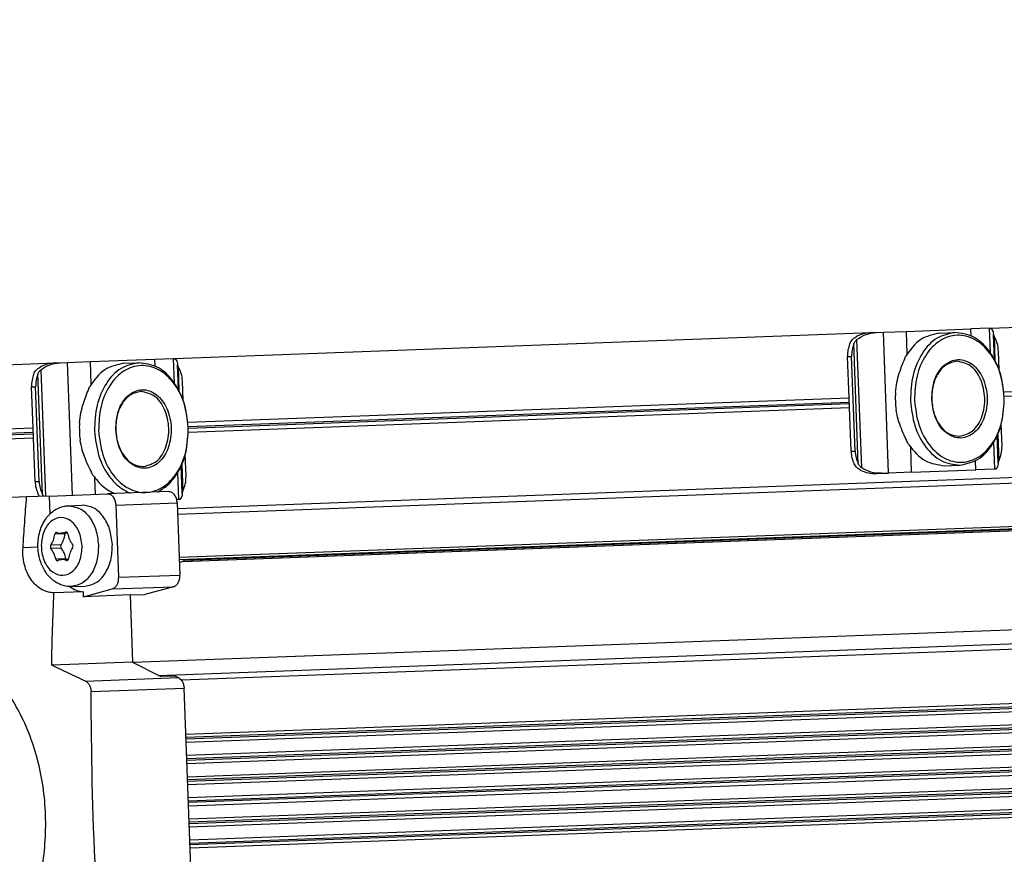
# Model space of a CAD drawing. Header units: millimetres. Extents: x -285 to 2170, y -283 to 203.
# Tile 20 of 33: x 537 to 622, y -240 to -168. Entities that reach past the tile are written whole.
import ezdxf

# ---------------------------------------------------------------- set-up
doc = ezdxf.new("R2010")
doc.units = ezdxf.units.MM

# ---------------------------------------------------------------- blocks, each defined once
blk = doc.blocks.new('REGLA__18', base_point=(515.369, -260.013))
at = {"color": 3, "linetype": 'Continuous'}
for p, q in [((1705.885, -167.818), (550.276, -210.643)), ((550.413, -214.343), (1706.022, -171.518)), ((550.877, -214.595), (1700.62, -171.988)), ((548.604, -224.572), (1707.447, -181.628)), ((550.584, -224.964), (1706.415, -182.131)), ((1706.601, -187.13), (550.991, -229.955)), ((1706.606, -187.272), (550.997, -230.096)), ((1706.668, -188.962), (551.059, -231.787)), ((1706.674, -189.103), (551.064, -231.928)), ((1706.736, -190.794), (551.127, -233.618)), ((1706.742, -190.935), (551.132, -233.76)), ((1706.804, -192.626), (551.195, -235.45)), ((1706.809, -192.767), (551.2, -235.591)), ((1706.872, -194.457), (551.263, -237.282)), ((1706.877, -194.599), (551.268, -237.423)), ((611.845, -207.06), (611.393, -194.869)), ((613.461, -196.738), (613.389, -194.795)), ((618.979, -195.18), (618.957, -194.588)), ((620.658, -196.654), (620.579, -194.528)), ((609.221, -206.262), (608.835, -195.858)), ((609.517, -206.606), (609.105, -195.494)), ((1706.94, -196.289), (551.331, -239.113)), ((1706.945, -196.43), (551.336, -239.255)), ((541.157, -208.98), (540.731, -197.487)), ((542.798, -199.356), (542.726, -197.413)), ((548.317, -197.799), (548.295, -197.207)), ((549.996, -199.272), (549.917, -197.147)), ((608.287, -196.985), (608.641, -196.972)), ((538.559, -208.881), (538.173, -198.477)), ((538.849, -209.065), (538.443, -198.112)), ((621.858, -200.414), (679.095, -198.293)), ((537.625, -199.604), (537.979, -199.591)), ((551.196, -203.033), (608.433, -200.912)), ((551.202, -203.174), (608.438, -201.053)), ((529.15, -203.85), (537.771, -203.53)), ((529.155, -203.991), (537.776, -203.672)), ((621.031, -206.72), (620.945, -204.394)), ((608.591, -205.179), (608.944, -205.166)), ((613.84, -206.986), (613.761, -204.843)), ((619.409, -206.78), (619.38, -205.988)), ((550.369, -209.338), (550.283, -207.013)), ((537.929, -207.798), (538.282, -207.785)), ((543.152, -208.906), (543.099, -207.462)), ((548.721, -208.7), (548.718, -208.607)), ((544.939, -209.84), (550.239, -209.644)), ((540.654, -212.176), (540.572, -212.179)), ((540.525, -212.327), (539.641, -212.36)), ((538.179, -213.489), (536.884, -213.537)), ((540.18, -213.269), (539.297, -213.302)), ((540.191, -213.56), (539.308, -213.593)), ((540.604, -214.474), (539.721, -214.507)), ((540.744, -214.615), (540.662, -214.618)), ((545.17, -216.086), (550.47, -215.89)), ((544.614, -217.094), (549.914, -216.898)), ((542.284, -225.07), (550.353, -224.771)), ((542.776, -225.981), (550.833, -225.683))]:
    blk.add_line(p, q, dxfattribs=at)
at = {"color": 7, "linetype": 'Continuous'}
for p, q in [((1686.081, -168.052), (550.257, -210.143)), ((550.42, -214.543), (1706.029, -171.718)), ((550.687, -214.709), (1700.773, -172.089)), ((546.385, -223.43), (1705.225, -180.486)), ((1706.591, -186.86), (550.981, -229.684)), ((551.007, -230.367), (1706.616, -187.542)), ((1706.658, -188.692), (551.049, -231.516)), ((551.075, -232.198), (1706.684, -189.374)), ((551.117, -233.348), (1706.726, -190.523)), ((551.142, -234.03), (1706.752, -191.206)), ((1706.794, -192.355), (551.185, -235.179)), ((620.668, -194.525), (680.995, -192.289)), ((551.21, -235.862), (1706.819, -193.037)), ((1706.862, -194.187), (551.253, -237.011)), ((550.005, -197.143), (610.333, -194.908)), ((551.278, -237.694), (1706.887, -194.869)), ((610.333, -194.908), (610.775, -194.891)), ((610.775, -194.891), (611.393, -194.869)), ((611.393, -194.869), (613.389, -194.795)), ((613.389, -194.795), (618.957, -194.588)), ((616.278, -194.938), (617.585, -194.889)), ((620.579, -194.528), (618.957, -194.588)), ((620.579, -194.528), (620.668, -194.525)), ((620.976, -195.22), (620.929, -195.055)), ((621.009, -197.225), (620.929, -195.055)), ((620.976, -195.22), (621.054, -197.309)), ((1706.93, -196.019), (551.321, -238.843)), ((1706.955, -196.701), (551.346, -239.525)), ((621.421, -198.154), (621.36, -196.501)), ((526.599, -198.011), (539.671, -197.526)), ((539.671, -197.526), (540.113, -197.51)), ((540.113, -197.51), (540.731, -197.487)), ((540.731, -197.487), (542.726, -197.413)), ((542.726, -197.413), (548.295, -197.207)), ((545.616, -197.556), (546.923, -197.508)), ((548.295, -197.207), (549.917, -197.147)), ((549.917, -197.147), (550.005, -197.143)), ((550.314, -197.839), (550.267, -197.674)), ((550.347, -199.844), (550.267, -197.674)), ((608.419, -200.541), (608.287, -196.985)), ((608.944, -205.166), (608.641, -196.972)), ((550.314, -197.839), (550.392, -199.928)), ((621.833, -200.044), (679.081, -197.923)), ((550.759, -200.773), (550.698, -199.119)), ((537.757, -203.16), (537.625, -199.604)), ((538.282, -207.785), (537.979, -199.591)), ((551.171, -202.663), (608.419, -200.541)), ((608.452, -201.423), (608.419, -200.541)), ((608.452, -201.423), (551.204, -203.545)), ((608.591, -205.179), (608.452, -201.423)), ((621.664, -204.695), (621.595, -202.841)), ((529.136, -203.479), (537.757, -203.16)), ((537.79, -204.042), (537.757, -203.16)), ((621.291, -203.712), (621.376, -206.001)), ((537.79, -204.042), (529.169, -204.361)), ((537.929, -207.798), (537.79, -204.042)), ((621.341, -206.168), (621.253, -203.798)), ((551.001, -207.314), (550.933, -205.46)), ((550.629, -206.33), (550.714, -208.619)), ((621.341, -206.168), (621.376, -206.001)), ((550.679, -208.787), (550.591, -206.417)), ((610.785, -207.099), (611.227, -207.083)), ((611.227, -207.083), (611.845, -207.06)), ((613.84, -206.986), (611.845, -207.06)), ((613.84, -206.986), (619.409, -206.78)), ((616.704, -206.43), (618.011, -206.381)), ((621.031, -206.72), (619.409, -206.78)), ((621.119, -206.717), (621.031, -206.72)), ((539.157, -209.054), (544.195, -208.867)), ((549.495, -208.671), (544.195, -208.867)), ((550.679, -208.787), (550.714, -208.619)), ((537.195, -209.127), (523.254, -209.643)), ((539.157, -209.054), (537.195, -209.127)), ((539.157, -209.054), (539.215, -210.604)), ((550.369, -209.338), (550.195, -209.345)), ((550.239, -209.644), (550.47, -215.89)), ((550.457, -209.335), (550.369, -209.338)), ((540.816, -209.889), (542.017, -209.844)), ((545.17, -216.086), (544.939, -209.84)), ((540.733, -212.252), (540.196, -212.272)), ((540.817, -214.533), (540.281, -214.553)), ((542.121, -217.338), (539.559, -217.433)), ((541.074, -216.884), (542.276, -216.84)), ((542.136, -217.765), (542.121, -217.338)), ((542.136, -217.765), (544.614, -217.094)), ((549.914, -216.898), (547.436, -217.568)), ((546.164, -217.615), (542.136, -217.765)), ((546.164, -217.615), (547.436, -217.568)), ((546.164, -217.615), (546.379, -223.427)), ((546.379, -223.427), (539.367, -223.687)), ((546.379, -223.427), (548.815, -224.681)), ((550.087, -224.633), (548.815, -224.681)), ((550.087, -224.633), (550.353, -224.771)), ((551.961, -256.108), (550.833, -225.683))]:
    blk.add_line(p, q, dxfattribs=at)
for centre, radius, start, end in [((620.519, -200.535), 8.096, 176.76, 187.48458), ((549.857, -203.153), 8.096, 176.76, 187.48458), ((539.777, -212.305), 0.104, 68.82122, 91.88374), ((540.164, -211.305), 0.968, 248.82122, 271.88374), ((540.156, -211.305), 0.968, 272.35047, 295.43327), ((540.617, -212.273), 0.104, 92.35047, 115.43327), ((539.86, -214.552), 0.104, 272.35047, 295.43327), ((540.321, -215.52), 0.968, 92.35047, 115.43327), ((540.313, -215.52), 0.968, 68.82122, 91.88374), ((540.7, -214.521), 0.104, 248.82122, 271.88374)]:
    blk.add_arc(centre, radius, start, end, dxfattribs=at)
for points, knots in [([(610.333, -194.908), (610.102, -194.929), (609.645, -194.972), (609.23, -195.168), (609.026, -195.265)], [0, 0, 0, 0, 0.691442, 1.364768, 1.364768, 1.364768, 1.364768]), ([(609.105, -195.494), (609.353, -195.329), (609.86, -194.993), (610.465, -194.926), (610.775, -194.891)], [0, 0, 0, 0, 0.878357, 1.798194, 1.798194, 1.798194, 1.798194]), ([(616.278, -194.938), (615.691, -195.07), (614.437, -195.351), (613.702, -196.415), (613.311, -196.982)], [0, 0, 0, 0, 1.741697, 3.722677, 3.722677, 3.722677, 3.722677]), ([(617.585, -194.889), (617.046, -195.005), (615.902, -195.252), (614.634, -196.705), (613.823, -198.6), (613.765, -200.039), (613.735, -200.786)], [0, 0, 0, 0, 1.616329, 3.431134, 5.494301, 7.716385, 7.716385, 7.716385, 7.716385]), ([(621.861, -200.485), (621.78, -199.776), (621.623, -198.41), (620.714, -196.641), (619.404, -195.407), (617.765, -194.975), (616.163, -195.527), (614.948, -196.854), (614.173, -198.686), (614.117, -200.06), (614.089, -200.773)], [0, 0, 0, 0, 2.125471, 4.098936, 5.834836, 7.38089, 8.926944, 10.662844, 12.636309, 14.76178, 14.76178, 14.76178, 14.76178]), ([(621.861, -200.485), (621.776, -199.742), (621.612, -198.311), (620.663, -196.482), (619.291, -195.126), (618.131, -194.965), (617.585, -194.889)], [0, 0, 0, 0, 2.222084, 4.285251, 6.100056, 7.716385, 7.716385, 7.716385, 7.716385]), ([(620.668, -194.525), (620.717, -194.567), (620.872, -194.702), (620.906, -194.912), (620.929, -195.055)], [0, 0, 0, 0, 0.1908491, 0.6061063, 0.6061063, 0.6061063, 0.6061063]), ([(621.36, -196.501), (621.338, -196.267), (621.295, -195.815), (621.08, -195.414), (620.976, -195.22)], [0, 0, 0, 0, 0.694624, 1.348749, 1.348749, 1.348749, 1.348749]), ([(608.482, -195.872), (608.42, -196.048), (608.295, -196.408), (608.29, -196.79), (608.287, -196.985)], [0, 0, 0, 0, 0.556583, 1.137064, 1.137064, 1.137064, 1.137064]), ([(608.482, -195.872), (608.511, -195.81), (608.569, -195.688), (608.692, -195.524), (608.843, -195.377), (608.963, -195.303), (609.026, -195.265)], [0, 0, 0, 0, 0.2023408, 0.4055734, 0.6111536, 0.8295963, 0.8295963, 0.8295963, 0.8295963]), ([(608.835, -195.858), (608.774, -196.035), (608.648, -196.395), (608.643, -196.777), (608.641, -196.972)], [0, 0, 0, 0, 0.556583, 1.137064, 1.137064, 1.137064, 1.137064]), ([(608.835, -195.858), (608.85, -195.826), (608.882, -195.758), (608.941, -195.665), (609.014, -195.574), (609.073, -195.522), (609.105, -195.494)], [0, 0, 0, 0, 0.1080226, 0.2240645, 0.3298644, 0.4579017, 0.4579017, 0.4579017, 0.4579017]), ([(539.671, -197.526), (539.44, -197.548), (538.983, -197.59), (538.568, -197.787), (538.363, -197.883)], [0, 0, 0, 0, 0.691442, 1.364768, 1.364768, 1.364768, 1.364768]), ([(538.443, -198.112), (538.69, -197.948), (539.198, -197.611), (539.803, -197.544), (540.113, -197.51)], [0, 0, 0, 0, 0.878357, 1.798194, 1.798194, 1.798194, 1.798194]), ([(545.616, -197.556), (545.029, -197.688), (543.775, -197.97), (543.04, -199.034), (542.649, -199.6)], [0, 0, 0, 0, 1.741697, 3.722677, 3.722677, 3.722677, 3.722677]), ([(546.923, -197.508), (546.384, -197.624), (545.24, -197.87), (543.972, -199.324), (543.161, -201.218), (543.103, -202.658), (543.073, -203.404)], [0, 0, 0, 0, 1.616329, 3.431134, 5.494301, 7.716385, 7.716385, 7.716385, 7.716385]), ([(551.199, -203.103), (551.118, -202.395), (550.961, -201.028), (550.052, -199.259), (548.742, -198.026), (547.103, -197.594), (545.501, -198.146), (544.286, -199.473), (543.511, -201.305), (543.455, -202.679), (543.426, -203.391)], [0, 0, 0, 0, 2.125471, 4.098936, 5.834836, 7.38089, 8.926944, 10.662844, 12.636309, 14.76178, 14.76178, 14.76178, 14.76178]), ([(551.199, -203.103), (551.114, -202.361), (550.95, -200.93), (550.001, -199.101), (548.628, -197.745), (547.469, -197.584), (546.923, -197.508)], [0, 0, 0, 0, 2.222084, 4.285251, 6.100056, 7.716385, 7.716385, 7.716385, 7.716385]), ([(550.005, -197.143), (550.054, -197.186), (550.21, -197.321), (550.244, -197.53), (550.267, -197.674)], [0, 0, 0, 0, 0.1908491, 0.6061063, 0.6061063, 0.6061063, 0.6061063]), ([(612.435, -200.077), (612.47, -199.792), (612.539, -199.233), (612.762, -198.422), (613.028, -197.678), (613.222, -197.202), (613.311, -196.982)], [0, 0, 0, 0, 0.859657, 1.688445, 2.516812, 3.22962, 3.22962, 3.22962, 3.22962]), ([(615.572, -200.718), (615.653, -201.295), (615.805, -202.38), (616.722, -203.676), (618.106, -204.21), (619.455, -203.574), (620.245, -202.216), (620.481, -200.536), (620.121, -198.878), (619.233, -197.582), (617.841, -197.048), (616.5, -197.683), (615.681, -199.043), (615.61, -200.136), (615.572, -200.718)], [0, 0, 0, 0, 1.730223, 3.254404, 4.539877, 5.825349, 7.349531, 9.079753, 10.809976, 12.334157, 13.61963, 14.905103, 16.429284, 18.159507, 18.159507, 18.159507, 18.159507]), ([(617.749, -197.385), (617.444, -197.451), (616.797, -197.59), (616.081, -198.411), (615.622, -199.482), (615.589, -200.296), (615.572, -200.718)], [0, 0, 0, 0, 0.913577, 1.939336, 3.105475, 4.361435, 4.361435, 4.361435, 4.361435]), ([(617.989, -203.88), (618.396, -203.763), (619.286, -203.505), (620.038, -202.132), (620.264, -200.544), (619.921, -198.977), (619.069, -197.664), (618.163, -197.472), (617.749, -197.385)], [0, 0, 0, 0, 1.228779, 2.685686, 4.339589, 5.993492, 7.450399, 8.679178, 8.679178, 8.679178, 8.679178]), ([(537.82, -198.49), (537.758, -198.667), (537.632, -199.027), (537.628, -199.409), (537.625, -199.604)], [0, 0, 0, 0, 0.556583, 1.137064, 1.137064, 1.137064, 1.137064]), ([(537.82, -198.49), (537.849, -198.429), (537.907, -198.306), (538.03, -198.143), (538.181, -197.996), (538.301, -197.922), (538.363, -197.883)], [0, 0, 0, 0, 0.2023408, 0.4055734, 0.6111536, 0.8295963, 0.8295963, 0.8295963, 0.8295963]), ([(538.173, -198.477), (538.112, -198.653), (537.986, -199.014), (537.981, -199.396), (537.979, -199.591)], [0, 0, 0, 0, 0.556583, 1.137064, 1.137064, 1.137064, 1.137064]), ([(538.173, -198.477), (538.188, -198.444), (538.219, -198.376), (538.279, -198.284), (538.352, -198.192), (538.411, -198.14), (538.443, -198.112)], [0, 0, 0, 0, 0.1080226, 0.2240645, 0.3298644, 0.4579017, 0.4579017, 0.4579017, 0.4579017]), ([(550.698, -199.119), (550.676, -198.886), (550.632, -198.433), (550.418, -198.033), (550.314, -197.839)], [0, 0, 0, 0, 0.694624, 1.348749, 1.348749, 1.348749, 1.348749]), ([(541.773, -202.696), (541.808, -202.411), (541.877, -201.851), (542.1, -201.04), (542.366, -200.296), (542.559, -199.82), (542.649, -199.6)], [0, 0, 0, 0, 0.859657, 1.688445, 2.516812, 3.22962, 3.22962, 3.22962, 3.22962]), ([(544.91, -203.336), (544.991, -203.913), (545.143, -204.999), (546.06, -206.294), (547.444, -206.829), (548.793, -206.193), (549.582, -204.834), (549.819, -203.155), (549.459, -201.497), (548.571, -200.2), (547.179, -199.666), (545.838, -200.302), (545.019, -201.661), (544.948, -202.755), (544.91, -203.336)], [0, 0, 0, 0, 1.730223, 3.254404, 4.539877, 5.825349, 7.349531, 9.079753, 10.809976, 12.334157, 13.61963, 14.905103, 16.429284, 18.159507, 18.159507, 18.159507, 18.159507]), ([(547.086, -200.004), (546.782, -200.069), (546.135, -200.208), (545.418, -201.03), (544.96, -202.101), (544.927, -202.914), (544.91, -203.336)], [0, 0, 0, 0, 0.913577, 1.939336, 3.105475, 4.361435, 4.361435, 4.361435, 4.361435]), ([(547.327, -206.499), (547.734, -206.381), (548.624, -206.123), (549.376, -204.751), (549.602, -203.163), (549.259, -201.595), (548.407, -200.282), (547.501, -200.091), (547.086, -200.004)], [0, 0, 0, 0, 1.228779, 2.685686, 4.339589, 5.993492, 7.450399, 8.679178, 8.679178, 8.679178, 8.679178]), ([(613.735, -200.786), (613.82, -201.528), (613.985, -202.96), (614.934, -204.789), (616.306, -206.144), (617.465, -206.306), (618.011, -206.381)], [0, 0, 0, 0, 2.222084, 4.285251, 6.100056, 7.716385, 7.716385, 7.716385, 7.716385]), ([(614.089, -200.773), (614.17, -201.481), (614.327, -202.848), (615.236, -204.617), (616.546, -205.851), (618.185, -206.283), (619.787, -205.73), (621.002, -204.403), (621.777, -202.572), (621.833, -201.197), (621.861, -200.485)], [0, 0, 0, 0, 2.125471, 4.098936, 5.834836, 7.38089, 8.926944, 10.662844, 12.636309, 14.76178, 14.76178, 14.76178, 14.76178]), ([(615.572, -200.718), (615.621, -201.137), (615.714, -201.946), (616.25, -202.98), (617.026, -203.747), (617.681, -203.838), (617.989, -203.88)], [0, 0, 0, 0, 1.25596, 2.422099, 3.447858, 4.361435, 4.361435, 4.361435, 4.361435]), ([(618.011, -206.381), (618.55, -206.265), (619.694, -206.019), (620.962, -204.565), (621.773, -202.671), (621.831, -201.231), (621.861, -200.485)], [0, 0, 0, 0, 1.616329, 3.431134, 5.494301, 7.716385, 7.716385, 7.716385, 7.716385]), ([(613.594, -204.611), (613.488, -204.398), (613.26, -203.938), (612.94, -203.216), (612.657, -202.423), (612.547, -201.871), (612.491, -201.589)], [0, 0, 0, 0, 0.712866, 1.541304, 2.370036, 3.22962, 3.22962, 3.22962, 3.22962]), ([(543.073, -203.404), (543.158, -204.146), (543.32, -205.575), (544.179, -207.224), (545.165, -208.296), (545.836, -208.634), (546.156, -208.795)], [0, 0, 0, 0, 2.222084, 4.285251, 5.456489, 6.523655, 6.523655, 6.523655, 6.523655]), ([(543.426, -203.391), (543.508, -204.1), (543.665, -205.466), (544.573, -207.236), (545.884, -208.469), (547.522, -208.901), (549.125, -208.349), (550.34, -207.022), (551.115, -205.19), (551.17, -203.816), (551.199, -203.103)], [0, 0, 0, 0, 2.125471, 4.098936, 5.834836, 7.38089, 8.926944, 10.662844, 12.636309, 14.76178, 14.76178, 14.76178, 14.76178]), ([(544.91, -203.336), (544.958, -203.756), (545.051, -204.565), (545.588, -205.599), (546.363, -206.365), (547.019, -206.456), (547.327, -206.499)], [0, 0, 0, 0, 1.25596, 2.422099, 3.447858, 4.361435, 4.361435, 4.361435, 4.361435]), ([(548.523, -208.707), (548.831, -208.523), (549.475, -208.136), (550.379, -206.994), (551.113, -205.286), (551.17, -203.849), (551.199, -203.103)], [0, 0, 0, 0, 1.067167, 2.238404, 4.301572, 6.523655, 6.523655, 6.523655, 6.523655]), ([(542.932, -207.23), (542.826, -207.017), (542.598, -206.557), (542.278, -205.834), (541.995, -205.042), (541.885, -204.489), (541.829, -204.208)], [0, 0, 0, 0, 0.712866, 1.541304, 2.370036, 3.22962, 3.22962, 3.22962, 3.22962]), ([(613.594, -204.611), (614.026, -205.147), (614.837, -206.154), (616.109, -206.342), (616.704, -206.43)], [0, 0, 0, 0, 1.98098, 3.722677, 3.722677, 3.722677, 3.722677]), ([(608.591, -205.179), (608.608, -205.374), (608.641, -205.754), (608.793, -206.104), (608.868, -206.275)], [0, 0, 0, 0, 0.580481, 1.137064, 1.137064, 1.137064, 1.137064]), ([(608.944, -205.166), (608.961, -205.361), (608.994, -205.741), (609.146, -206.091), (609.221, -206.262)], [0, 0, 0, 0, 0.580481, 1.137064, 1.137064, 1.137064, 1.137064]), ([(621.376, -206.001), (621.465, -205.799), (621.649, -205.384), (621.659, -204.929), (621.664, -204.695)], [0, 0, 0, 0, 0.654125, 1.348749, 1.348749, 1.348749, 1.348749]), ([(609.455, -206.84), (609.39, -206.807), (609.264, -206.742), (609.103, -206.607), (608.968, -206.452), (608.901, -206.334), (608.868, -206.275)], [0, 0, 0, 0, 0.2184427, 0.4240229, 0.6272556, 0.8295963, 0.8295963, 0.8295963, 0.8295963]), ([(609.517, -206.606), (609.483, -206.58), (609.421, -206.533), (609.341, -206.447), (609.274, -206.359), (609.238, -206.294), (609.221, -206.262)], [0, 0, 0, 0, 0.1280373, 0.2338372, 0.3498791, 0.4579017, 0.4579017, 0.4579017, 0.4579017]), ([(621.341, -206.168), (621.328, -206.313), (621.31, -206.524), (621.165, -206.67), (621.119, -206.717)], [0, 0, 0, 0, 0.4152572, 0.6061063, 0.6061063, 0.6061063, 0.6061063]), ([(609.455, -206.84), (609.666, -206.922), (610.094, -207.087), (610.553, -207.095), (610.785, -207.099)], [0, 0, 0, 0, 0.673326, 1.364768, 1.364768, 1.364768, 1.364768]), ([(611.227, -207.083), (610.915, -207.072), (610.307, -207.05), (609.776, -206.752), (609.517, -206.606)], [0, 0, 0, 0, 0.919837, 1.798194, 1.798194, 1.798194, 1.798194]), ([(537.929, -207.798), (537.946, -207.992), (537.979, -208.373), (538.131, -208.723), (538.205, -208.894)], [0, 0, 0, 0, 0.580481, 1.137064, 1.137064, 1.137064, 1.137064]), ([(538.282, -207.785), (538.299, -207.979), (538.332, -208.36), (538.484, -208.71), (538.559, -208.881)], [0, 0, 0, 0, 0.580481, 1.137064, 1.137064, 1.137064, 1.137064]), ([(542.932, -207.23), (543.205, -207.588), (543.725, -208.27), (544.488, -208.659), (544.849, -208.843)], [0, 0, 0, 0, 1.333584, 2.534412, 2.534412, 2.534412, 2.534412]), ([(550.714, -208.619), (550.803, -208.418), (550.987, -208.002), (550.997, -207.548), (551.001, -207.314)], [0, 0, 0, 0, 0.654125, 1.348749, 1.348749, 1.348749, 1.348749]), ([(538.325, -209.085), (538.303, -209.054), (538.259, -208.993), (538.223, -208.927), (538.205, -208.894)], [0, 0, 0, 0, 0.112371, 0.225145, 0.225145, 0.225145, 0.225145]), ([(538.686, -209.072), (538.685, -209.071), (538.685, -209.07), (538.667, -209.049), (538.635, -209.008), (538.593, -208.945), (538.57, -208.902), (538.559, -208.881)], [0, 0, 0, 0, 0.0017901, 0.0035802, 0.083094, 0.1582886, 0.2294752, 0.2294752, 0.2294752, 0.2294752]), ([(544.939, -209.84), (544.924, -209.711), (544.896, -209.462), (544.731, -209.144), (544.492, -208.909), (544.29, -208.881), (544.195, -208.867)], [0, 0, 0, 0, 0.386449, 0.745261, 1.060879, 1.34198, 1.34198, 1.34198, 1.34198]), ([(550.239, -209.644), (550.224, -209.515), (550.195, -209.266), (550.03, -208.948), (549.792, -208.712), (549.59, -208.684), (549.495, -208.671)], [0, 0, 0, 0, 0.386449, 0.745261, 1.060879, 1.34198, 1.34198, 1.34198, 1.34198]), ([(550.679, -208.787), (550.666, -208.932), (550.648, -209.143), (550.503, -209.289), (550.457, -209.335)], [0, 0, 0, 0, 0.4152572, 0.6061063, 0.6061063, 0.6061063, 0.6061063]), ([(536.884, -213.537), (536.93, -212.801), (537.024, -211.33), (537.138, -209.861), (537.195, -209.127)], [0, 0, 0, 0, 2.211766, 4.421317, 4.421317, 4.421317, 4.421317]), ([(541.074, -216.884), (540.953, -216.883), (540.671, -216.88), (540.253, -216.777), (539.838, -216.591), (539.389, -216.287), (538.929, -215.806), (538.494, -215.065), (538.249, -214.269), (538.149, -213.359), (538.21, -212.571), (538.421, -211.826), (538.727, -211.17), (539.137, -210.642), (539.605, -210.272), (540.005, -210.056), (540.413, -209.923), (540.695, -209.899), (540.816, -209.889)], [0, 0, 0, 0, 0.362599, 0.846207, 1.27606, 1.721399, 2.466926, 3.250891, 4.279368, 4.938416, 5.991267, 6.626024, 7.249828, 8.15494, 8.600279, 9.030133, 9.51374, 9.87634, 9.87634, 9.87634, 9.87634]), ([(544.62, -213.25), (544.568, -212.798), (544.468, -211.927), (543.89, -210.814), (543.055, -209.989), (542.349, -209.891), (542.017, -209.844)], [0, 0, 0, 0, 1.352451, 2.608179, 3.712755, 4.696533, 4.696533, 4.696533, 4.696533]), ([(539.773, -212.2), (539.741, -212.213), (539.668, -212.24), (539.651, -212.317), (539.641, -212.36)], [0, 0, 0, 0, 0.0978776, 0.2195505, 0.2195505, 0.2195505, 0.2195505]), ([(540.543, -212.259), (540.539, -212.27), (540.53, -212.292), (540.527, -212.315), (540.525, -212.327)], [0, 0, 0, 0, 0.03403707, 0.07015307, 0.07015307, 0.07015307, 0.07015307]), ([(540.756, -212.318), (540.743, -212.276), (540.72, -212.201), (540.646, -212.179), (540.613, -212.169)], [0, 0, 0, 0, 0.1216426, 0.2194993, 0.2194993, 0.2194993, 0.2194993]), ([(539.297, -213.302), (539.38, -213.16), (539.551, -212.867), (539.611, -212.533), (539.641, -212.36)], [0, 0, 0, 0, 0.48692, 1.010141, 1.010141, 1.010141, 1.010141]), ([(540.18, -213.269), (540.263, -213.128), (540.435, -212.835), (540.494, -212.5), (540.525, -212.327)], [0, 0, 0, 0, 0.48692, 1.010141, 1.010141, 1.010141, 1.010141]), ([(540.756, -212.318), (540.799, -212.489), (540.883, -212.818), (541.076, -213.097), (541.169, -213.232)], [0, 0, 0, 0, 0.523195, 1.010075, 1.010075, 1.010075, 1.010075]), ([(539.559, -217.433), (539.399, -217.417), (539.011, -217.377), (538.458, -217.137), (537.945, -216.745), (537.534, -216.253), (537.212, -215.663), (536.978, -214.958), (536.865, -214.236), (536.878, -213.745), (536.884, -213.537)], [0, 0, 0, 0, 0.481508, 1.165693, 1.77173, 2.40681, 3.074626, 3.77593, 4.62745, 5.249753, 5.249753, 5.249753, 5.249753]), ([(539.297, -213.302), (539.277, -213.351), (539.236, -213.45), (539.284, -213.545), (539.308, -213.593)], [0, 0, 0, 0, 0.1523546, 0.3047011, 0.3047011, 0.3047011, 0.3047011]), ([(539.721, -214.507), (539.678, -214.336), (539.593, -214.007), (539.401, -213.728), (539.308, -213.593)], [0, 0, 0, 0, 0.523195, 1.010075, 1.010075, 1.010075, 1.010075]), ([(540.18, -213.269), (540.16, -213.318), (540.119, -213.417), (540.167, -213.513), (540.191, -213.56)], [0, 0, 0, 0, 0.1523546, 0.3047011, 0.3047011, 0.3047011, 0.3047011]), ([(540.604, -214.474), (540.561, -214.304), (540.477, -213.974), (540.284, -213.695), (540.191, -213.56)], [0, 0, 0, 0, 0.523195, 1.010075, 1.010075, 1.010075, 1.010075]), ([(541.18, -213.523), (541.097, -213.665), (540.926, -213.958), (540.866, -214.292), (540.835, -214.465)], [0, 0, 0, 0, 0.48692, 1.010141, 1.010141, 1.010141, 1.010141]), ([(541.18, -213.523), (541.2, -213.474), (541.241, -213.375), (541.193, -213.28), (541.169, -213.232)], [0, 0, 0, 0, 0.1523546, 0.3047011, 0.3047011, 0.3047011, 0.3047011]), ([(542.276, -216.84), (542.604, -216.769), (543.3, -216.619), (544.072, -215.734), (544.566, -214.581), (544.601, -213.705), (544.62, -213.25)], [0, 0, 0, 0, 0.983927, 2.088678, 3.344632, 4.697327, 4.697327, 4.697327, 4.697327]), ([(539.721, -214.507), (539.734, -214.549), (539.757, -214.624), (539.831, -214.646), (539.864, -214.656)], [0, 0, 0, 0, 0.1216426, 0.2194993, 0.2194993, 0.2194993, 0.2194993]), ([(540.604, -214.474), (540.607, -214.486), (540.613, -214.509), (540.623, -214.53), (540.627, -214.54)], [0, 0, 0, 0, 0.03599332, 0.06992156, 0.06992156, 0.06992156, 0.06992156]), ([(540.703, -214.625), (540.736, -214.612), (540.809, -214.585), (540.826, -214.508), (540.835, -214.465)], [0, 0, 0, 0, 0.0978776, 0.2195505, 0.2195505, 0.2195505, 0.2195505]), ([(550.429, -214.786), (550.526, -214.764), (550.724, -214.716), (550.883, -214.588), (550.964, -214.523)], [0, 0, 0, 0, 0.2940543, 0.6034256, 0.6034256, 0.6034256, 0.6034256]), ([(544.614, -217.094), (544.695, -217.059), (544.867, -216.983), (545.045, -216.735), (545.159, -216.429), (545.167, -216.203), (545.17, -216.086)], [0, 0, 0, 0, 0.261036, 0.554763, 0.88214, 1.229832, 1.229832, 1.229832, 1.229832]), ([(549.914, -216.898), (549.995, -216.862), (550.167, -216.786), (550.344, -216.538), (550.459, -216.233), (550.466, -216.006), (550.47, -215.89)], [0, 0, 0, 0, 0.261036, 0.554763, 0.88214, 1.229832, 1.229832, 1.229832, 1.229832]), ([(540.899, -216.884), (541.09, -217.007), (541.465, -217.248), (541.905, -217.309), (542.121, -217.338)], [0, 0, 0, 0, 0.67427, 1.317738, 1.317738, 1.317738, 1.317738]), ([(539.367, -223.687), (539.389, -222.644), (539.432, -220.559), (539.517, -218.475), (539.559, -217.433)], [0, 0, 0, 0, 3.130032, 6.257261, 6.257261, 6.257261, 6.257261]), ([(536.321, -247.242), (536.987, -245.865), (538.365, -243.02), (539.002, -238.197), (538.667, -233.304), (537.243, -228.774), (534.974, -224.887), (532.687, -223.227), (531.606, -222.442)], [0, 0, 0, 0, 4.563564, 9.43223, 14.383244, 19.172389, 23.598469, 27.571286, 27.571286, 27.571286, 27.571286]), ([(542.284, -225.07), (541.795, -224.84), (540.821, -224.383), (539.85, -223.918), (539.367, -223.687)], [0, 0, 0, 0, 1.621037, 3.228165, 3.228165, 3.228165, 3.228165]), ([(542.284, -225.07), (542.325, -225.092), (542.397, -225.131), (542.497, -225.218), (542.578, -225.314), (542.653, -225.435), (542.707, -225.557), (542.747, -225.695), (542.772, -225.833), (542.775, -225.932), (542.776, -225.981)], [0, 0, 0, 0, 0.137911, 0.247184, 0.395226, 0.512875, 0.671461, 0.796393, 0.94281, 1.091201, 1.091201, 1.091201, 1.091201]), ([(550.353, -224.771), (550.482, -224.88), (550.762, -225.118), (550.808, -225.485), (550.833, -225.683)], [0, 0, 0, 0, 0.490016, 1.064548, 1.064548, 1.064548, 1.064548]), ([(544.652, -257.4), (544.077, -252.183), (542.926, -241.742), (542.826, -231.237), (542.776, -225.981)], [0, 0, 0, 0, 15.734121, 31.492019, 31.492019, 31.492019, 31.492019])]:
    blk.add_open_spline(points, degree=3, knots=knots, dxfattribs=at)
at = {"color": 3, "linetype": 'Continuous'}
for points, knots in [([(540.816, -209.889), (541.148, -209.935), (541.854, -210.033), (542.689, -210.858), (543.266, -211.971), (543.366, -212.843), (543.418, -213.295)], [0, 0, 0, 0, 0.983766, 2.088315, 3.344021, 4.696462, 4.696462, 4.696462, 4.696462]), ([(542.005, -213.347), (541.977, -213.774), (541.925, -214.579), (541.323, -215.578), (540.337, -216.046), (539.313, -215.653), (538.661, -214.7), (538.396, -213.481), (538.57, -212.246), (539.15, -211.247), (540.142, -210.779), (541.16, -211.172), (541.834, -212.125), (541.946, -212.923), (542.005, -213.347)], [0, 0, 0, 0, 1.272245, 2.393017, 3.338248, 4.283418, 5.404089, 6.676289, 7.948534, 9.069306, 10.014537, 10.959707, 12.080378, 13.352578, 13.352578, 13.352578, 13.352578]), ([(543.418, -213.295), (543.4, -213.749), (543.365, -214.625), (542.871, -215.779), (542.099, -216.663), (541.402, -216.813), (541.074, -216.884)], [0, 0, 0, 0, 1.352704, 2.608681, 3.713458, 4.697398, 4.697398, 4.697398, 4.697398])]:
    blk.add_open_spline(points, degree=3, knots=knots, dxfattribs=at)
blk = doc.blocks.new('Regla_G2_cm1540-T__19', base_point=(515.369, -282.801))
blk.add_blockref('REGLA__18', (515.369, -260.013))
blk = doc.blocks.new('Alzado1', base_point=(1009, -223))
blk.add_blockref('Regla_G2_cm1540-T__19', (515.369, -282.801))

msp = doc.modelspace()

# ---------------------------------------------------------------- block references
msp.add_blockref('Alzado1', (1009, -223))

doc.saveas('drawing.dxf')
